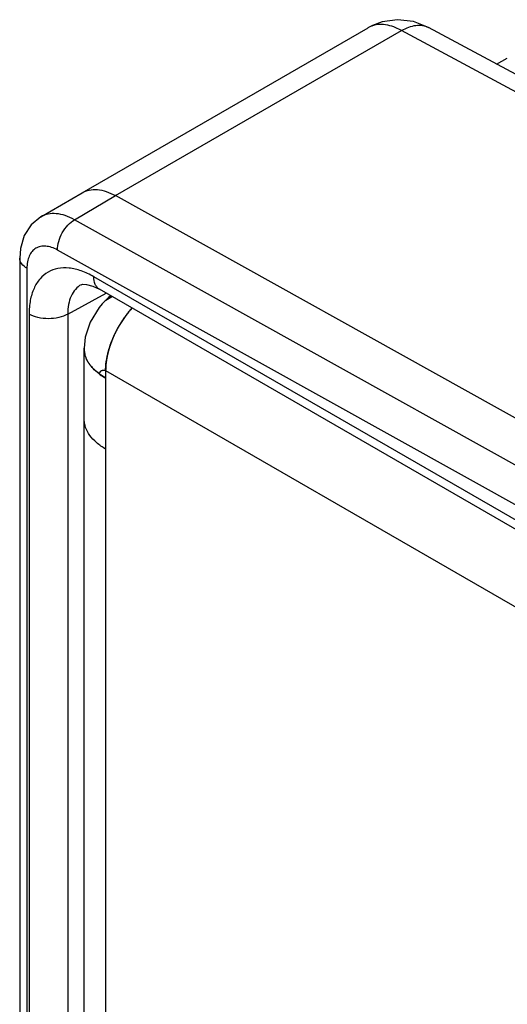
# Model space of a CAD drawing. Header units: inches. Extents: x 0 to 22, y 0 to 17.
# Tile 22 of 40: x 2.812 to 3.345, y 12.96 to 14.036. Entities that reach past the tile are written whole.
import ezdxf

# ---------------------------------------------------------------- set-up
doc = ezdxf.new("R2010")
doc.units = ezdxf.units.IN
doc.header["$LTSCALE"] = 1.21
doc.header["$MEASUREMENT"] = 0
doc.layers.get('0').update_dxf_attribs({"linetype": 'CONTINUOUS'})
doc.layers.add('03___PRT_ALL_CURVES', color=7, linetype='CONTINUOUS')

msp = doc.modelspace()

# ---------------------------------------------------------------- linework, layer by layer
at = {"color": 7, "linetype": 'CONTINUOUS'}
for p, q in [((2.8803, 13.8468), (3.1926, 14.0271)), ((2.9168, 13.8436), (3.2292, 14.024)), ((3.1973, 14.0296), (3.1925, 14.0271)), ((3.1973, 14.0296), (3.1974, 14.0297)), ((3.6837, 13.7796), (3.2292, 14.024)), ((3.7008, 13.7895), (3.2584, 14.0275)), ((3.333, 13.9873), (3.3446, 13.994)), ((2.8354, 13.8205), (2.8803, 13.8468)), ((2.8721, 13.8173), (2.9168, 13.8436)), ((3.9851, 13.2483), (2.9168, 13.8436)), ((3.9677, 13.2068), (2.8721, 13.8173)), ((3.9846, 13.1538), (2.8535, 13.7842)), ((2.8122, 13.7753), (2.8122, 11.3989)), ((2.8201, 13.7642), (2.8201, 11.3879)), ((3.9879, 13.1229), (2.8931, 13.755)), ((2.8794, 13.7463), (2.8794, 13.7463)), ((3.9941, 13.1092), (2.8993, 13.7413)), ((2.8647, 13.7141), (2.9066, 13.7371)), ((2.8224, 13.7142), (2.8224, 11.4353)), ((2.8647, 13.7141), (2.8647, 11.4352))]:
    msp.add_line(p, q, dxfattribs=at)
at = {"color": 3, "linetype": 'CONTINUOUS'}
for p, q in [((2.9091, 13.7322), (2.9023, 13.7254)), ((2.9116, 13.7342), (2.9091, 13.7322)), ((2.899, 13.7214), (2.8892, 13.7054)), ((2.9024, 13.7254), (2.899, 13.7214)), ((2.9023, 13.7254), (2.9024, 13.7254)), ((2.8826, 11.4455), (2.8826, 13.6769)), ((2.8837, 13.6691), (2.8833, 13.6709)), ((2.906, 13.6524), (2.906, 11.4046)), ((2.906, 13.6524), (4.3019, 12.8464))]:
    msp.add_line(p, q, dxfattribs=at)
at = {"color": 7, "linetype": 'CONTINUOUS'}
for points in [[(3.2584, 14.0275), (3.2422, 14.0338), (3.2249, 14.0359), (3.208, 14.0336), (3.1974, 14.0297)], [(2.8354, 13.8205), (2.8247, 13.8116), (2.8172, 13.8), (2.813, 13.786), (2.8122, 13.7753)], [(2.8794, 13.7463), (2.8811, 13.7468), (2.8853, 13.7467), (2.8922, 13.7448), (2.8993, 13.7413)]]:
    msp.add_lwpolyline(points, dxfattribs=at)
at = {"color": 3, "linetype": 'CONTINUOUS'}
msp.add_lwpolyline([(2.8892, 13.7054), (2.8838, 13.6891), (2.8826, 13.6769)], dxfattribs=at)
at = {"color": 7, "linetype": 'CONTINUOUS'}
msp.add_arc((3.2053, 14.005), 0.0255, 108.2255, 115.2443, dxfattribs=at)
at = {"color": 3, "linetype": 'CONTINUOUS'}
for centre, radius, start, end in [((2.9252, 13.7052), 0.0304, 112.7744, 128.4544), ((2.9253, 13.705), 0.0307, 128.4469, 138.3627), ((3.0182, 13.646), 0.1121, 138.0204, 140.9947), ((3.0244, 13.6411), 0.12, 141.037, 147.1075), ((3.0213, 13.6427), 0.1165, 149.698, 156.1418), ((3.0257, 13.6403), 0.1215, 147.0964, 149.7505), ((3.019, 13.6437), 0.114, 156.1478, 158.7497), ((2.9096, 13.6769), 0.027, 180.0262, 191.205), ((2.9103, 13.677), 0.0277, 191.1877, 192.7562), ((2.9229, 13.6838), 0.0421, 218.7868, 219.9102), ((2.925, 13.6856), 0.0449, 219.9438, 223.1276), ((2.9375, 13.6998), 0.0639, 233.0595, 235.4737), ((2.9417, 13.706), 0.0713, 235.5436, 240.0227), ((2.9414, 13.7055), 0.0707, 235.5631, 240.019)]:
    msp.add_arc(centre, radius, start, end, dxfattribs=at)
at = {"color": 7, "linetype": 'CONTINUOUS'}
for points, knots in [([(3.2048, 14.0306), (3.2041, 14.0306), (3.2016, 14.0304), (3.1991, 14.0299), (3.1973, 14.0293)], [0, 0, 0, 0, 0.256461, 1, 1, 1, 1]), ([(3.2292, 14.024), (3.2272, 14.0252), (3.2196, 14.0289), (3.2109, 14.031), (3.2048, 14.0306)], [0, 0, 0, 0, 0.277025, 1, 1, 1, 1]), ([(3.2292, 14.024), (3.2318, 14.0255), (3.2368, 14.028), (3.2446, 14.03), (3.2519, 14.03), (3.2564, 14.0285), (3.2584, 14.0275)], [0, 0, 0, 0, 0.28853, 0.547743, 0.781306, 1, 1, 1, 1]), ([(2.8803, 13.8468), (2.8827, 13.8482), (2.8882, 13.8502), (2.8974, 13.8506), (2.9072, 13.8483), (2.9136, 13.8454), (2.9168, 13.8436)], [0, 0, 0, 0, 0.218299, 0.45169, 0.710874, 1, 1, 1, 1]), ([(2.8721, 13.8173), (2.8688, 13.8191), (2.8624, 13.8221), (2.8525, 13.8243), (2.8433, 13.8239), (2.8378, 13.8219), (2.8354, 13.8205)], [0, 0, 0, 0, 0.289212, 0.548219, 0.781568, 1, 1, 1, 1]), ([(2.8535, 13.7842), (2.8534, 13.7873), (2.8545, 13.7939), (2.8584, 13.8032), (2.8643, 13.8114), (2.8694, 13.8158), (2.8721, 13.8173)], [0, 0, 0, 0, 0.238008, 0.50055, 0.762792, 1, 1, 1, 1]), ([(2.8535, 13.7842), (2.8514, 13.7853), (2.8472, 13.7872), (2.8409, 13.7886), (2.835, 13.7884), (2.8297, 13.7864), (2.8254, 13.7827), (2.8223, 13.7775), (2.8205, 13.7712), (2.8201, 13.7666), (2.8201, 13.7642)], [0, 0, 0, 0, 0.143945, 0.272846, 0.389052, 0.498006, 0.60732, 0.724485, 0.854683, 1, 1, 1, 1]), ([(2.8201, 13.7642), (2.8179, 13.7655), (2.814, 13.7685), (2.8122, 13.7732), (2.8122, 13.7753)], [0, 0, 0, 0, 0.550743, 1, 1, 1, 1]), ([(2.8931, 13.755), (2.8887, 13.7576), (2.88, 13.7617), (2.8666, 13.765), (2.854, 13.7646), (2.8428, 13.7606), (2.8337, 13.7529), (2.8271, 13.7421), (2.8232, 13.7289), (2.8224, 13.7193), (2.8224, 13.7142)], [0, 0, 0, 0, 0.144846, 0.274463, 0.391079, 0.499996, 0.608915, 0.725534, 0.855155, 1, 1, 1, 1]), ([(2.8993, 13.7413), (2.8983, 13.7419), (2.8965, 13.7434), (2.8937, 13.7479), (2.8931, 13.7522), (2.8931, 13.755)], [0, 0, 0, 0, 0.218322, 0.452317, 1, 1, 1, 1]), ([(2.8794, 13.7463), (2.877, 13.745), (2.8726, 13.7414), (2.8679, 13.7338), (2.8651, 13.7245), (2.8646, 13.7177), (2.8647, 13.7141)], [0, 0, 0, 0, 0.217952, 0.450686, 0.709717, 1, 1, 1, 1]), ([(2.8647, 13.7141), (2.8616, 13.7124), (2.8547, 13.7099), (2.8435, 13.7087), (2.8324, 13.7099), (2.8254, 13.7125), (2.8224, 13.7142)], [0, 0, 0, 0, 0.237759, 0.500549, 0.76304, 1, 1, 1, 1])]:
    msp.add_open_spline(points, degree=3, knots=knots, dxfattribs=at)
at = {"color": 3, "linetype": 'CONTINUOUS'}
for points, knots in [([(2.9349, 13.721), (2.9301, 13.7157), (2.9216, 13.7042), (2.9152, 13.6914), (2.9127, 13.6848)], [0, 0, 0, 0, 0.497577, 1, 1, 1, 1]), ([(2.8837, 13.6691), (2.8836, 13.6697), (2.8829, 13.6723), (2.8826, 13.6749), (2.8826, 13.6769)], [0, 0, 0, 0, 0.253404, 1, 1, 1, 1]), ([(2.9127, 13.6848), (2.9121, 13.6834), (2.9101, 13.678), (2.9086, 13.6724), (2.9077, 13.6681)], [0, 0, 0, 0, 0.256135, 1, 1, 1, 1]), ([(2.9078, 13.6683), (2.9081, 13.6697), (2.9094, 13.6754), (2.9112, 13.6809), (2.9128, 13.685)], [0, 0, 0, 0, 0.243611, 1, 1, 1, 1]), ([(2.8991, 13.6488), (2.8972, 13.6502), (2.8937, 13.6532), (2.8892, 13.6582), (2.8858, 13.6635), (2.8843, 13.6672), (2.8837, 13.6691)], [0, 0, 0, 0, 0.275559, 0.53259, 0.772928, 1, 1, 1, 1]), ([(2.906, 13.6524), (2.906, 13.6537), (2.9062, 13.659), (2.9069, 13.6643), (2.9078, 13.6683)], [0, 0, 0, 0, 0.239267, 1, 1, 1, 1]), ([(2.9077, 13.6681), (2.9074, 13.6668), (2.9065, 13.6616), (2.906, 13.6563), (2.906, 13.6524)], [0, 0, 0, 0, 0.260622, 1, 1, 1, 1]), ([(2.9014, 13.6471), (2.9005, 13.6477), (2.8973, 13.6501), (2.8942, 13.6528), (2.8922, 13.6549)], [0, 0, 0, 0, 0.260694, 1, 1, 1, 1]), ([(2.8991, 13.6488), (2.8993, 13.6495), (2.9, 13.6509), (2.9013, 13.6522), (2.9026, 13.6529), (2.9037, 13.6531), (2.9049, 13.6529), (2.9057, 13.6526), (2.906, 13.6524)], [0, 0, 0, 0, 0.248858, 0.493335, 0.612485, 0.732099, 0.858292, 1, 1, 1, 1]), ([(2.906, 13.5667), (2.9025, 13.5687), (2.8962, 13.5731), (2.8885, 13.5811), (2.8845, 13.5886), (2.8829, 13.5947), (2.8826, 13.5978), (2.8826, 13.5993)], [0, 0, 0, 0, 0.289242, 0.548717, 0.781723, 0.891879, 1, 1, 1, 1])]:
    msp.add_open_spline(points, degree=3, knots=knots, dxfattribs=at)
at = {"layer": '03___PRT_ALL_CURVES', "color": 40, "linetype": 'CONTINUOUS'}
for p, q in [((2.9348, 13.7208), (2.9308, 13.7162)), ((2.9129, 13.6855), (2.9127, 13.6848)), ((2.8846, 13.6667), (2.8838, 13.6691)), ((2.9063, 13.6582), (2.9061, 13.6543)), ((2.8992, 13.6487), (2.8965, 13.6509)), ((2.9012, 13.6473), (2.8992, 13.6487)), ((2.9016, 13.647), (2.9012, 13.6473)), ((2.9033, 13.6459), (2.9016, 13.647)), ((2.9039, 13.6455), (2.9033, 13.6459)), ((2.906, 13.6442), (2.9039, 13.6455)), ((2.9061, 13.6543), (2.906, 13.6524)), ((2.906, 13.6524), (2.906, 13.6442))]:
    msp.add_line(p, q, dxfattribs=at)
for points, knots in [([(2.9308, 13.7162), (2.9306, 13.7159), (2.9302, 13.7154), (2.9297, 13.7147), (2.9293, 13.7143), (2.9292, 13.7141), (2.929, 13.7139), (2.9288, 13.7136), (2.9285, 13.7132), (2.9282, 13.7128), (2.9279, 13.7124), (2.9277, 13.7121), (2.9276, 13.712), (2.9275, 13.7118), (2.9274, 13.7117), (2.9273, 13.7117), (2.9273, 13.7116), (2.9272, 13.7114), (2.927, 13.7112), (2.9268, 13.7109), (2.9265, 13.7105), (2.9262, 13.7101), (2.926, 13.7098), (2.9258, 13.7095), (2.9257, 13.7093), (2.9256, 13.7092), (2.9255, 13.7091), (2.9255, 13.7091), (2.9255, 13.709), (2.9254, 13.7089), (2.9253, 13.7088), (2.9252, 13.7086), (2.925, 13.7084), (2.9248, 13.7081), (2.9246, 13.7077), (2.9243, 13.7073), (2.9241, 13.707), (2.924, 13.7068), (2.9239, 13.7067), (2.9239, 13.7066), (2.9238, 13.7065), (2.9237, 13.7064), (2.9236, 13.7063), (2.9235, 13.706), (2.9233, 13.7057), (2.923, 13.7053), (2.9227, 13.7048), (2.9224, 13.7044), (2.9223, 13.7041), (2.9222, 13.7039), (2.9221, 13.7037), (2.9219, 13.7035), (2.9216, 13.703), (2.9212, 13.7023), (2.9208, 13.7016), (2.9206, 13.7012)], [0, 0, 0, 0, 0.0625, 0.125, 0.140625, 0.15625, 0.171875, 0.1875, 0.21875, 0.25, 0.28125, 0.296875, 0.3125, 0.320312, 0.328125, 0.332031, 0.335938, 0.34375, 0.359375, 0.375, 0.40625, 0.4375, 0.453125, 0.46875, 0.484375, 0.492188, 0.496094, 0.5, 0.503906, 0.507812, 0.515625, 0.53125, 0.546875, 0.5625, 0.59375, 0.625, 0.640625, 0.65625, 0.664062, 0.667969, 0.671875, 0.679688, 0.6875, 0.703125, 0.71875, 0.75, 0.78125, 0.8125, 0.828125, 0.835938, 0.84375, 0.859375, 0.875, 0.9375, 1, 1, 1, 1]), ([(2.9206, 13.7012), (2.9204, 13.7009), (2.92, 13.7003), (2.9196, 13.6996), (2.9193, 13.6991), (2.9192, 13.6988), (2.9191, 13.6986), (2.9189, 13.6983), (2.9187, 13.6979), (2.9184, 13.6974), (2.9182, 13.6969), (2.918, 13.6965), (2.9178, 13.6962), (2.9176, 13.6958), (2.9173, 13.6953), (2.917, 13.6946), (2.9167, 13.694), (2.9166, 13.6937), (2.9164, 13.6935), (2.9163, 13.6932), (2.9162, 13.6929), (2.9159, 13.6923), (2.9156, 13.6917), (2.9153, 13.6911), (2.9152, 13.6908), (2.915, 13.6904), (2.9148, 13.69), (2.9146, 13.6895), (2.9144, 13.689), (2.9142, 13.6886), (2.9141, 13.6883), (2.914, 13.688), (2.9139, 13.6878), (2.9137, 13.6873), (2.9134, 13.6865), (2.9131, 13.6858), (2.9129, 13.6855)], [0, 0, 0, 0, 0.0625, 0.125, 0.140625, 0.15625, 0.171875, 0.1875, 0.21875, 0.25, 0.28125, 0.3125, 0.328125, 0.34375, 0.375, 0.4375, 0.46875, 0.484375, 0.5, 0.515625, 0.53125, 0.5625, 0.625, 0.65625, 0.671875, 0.6875, 0.71875, 0.75, 0.78125, 0.8125, 0.828125, 0.84375, 0.859375, 0.875, 0.9375, 1, 1, 1, 1]), ([(2.8838, 13.6691), (2.8837, 13.6692), (2.8836, 13.6695), (2.8835, 13.6699), (2.8834, 13.6702), (2.8834, 13.6704), (2.8834, 13.6705), (2.8833, 13.6707), (2.8833, 13.671), (2.8832, 13.6712), (2.8832, 13.6714), (2.8831, 13.6716), (2.8831, 13.6717), (2.883, 13.672), (2.883, 13.6723), (2.8829, 13.6726), (2.8829, 13.6728), (2.8829, 13.6729), (2.8829, 13.673), (2.8829, 13.6732), (2.8828, 13.6735), (2.8828, 13.6738), (2.8827, 13.6741), (2.8827, 13.6742), (2.8827, 13.6744), (2.8827, 13.6746), (2.8827, 13.6748), (2.8827, 13.6751), (2.8826, 13.6753), (2.8826, 13.6754), (2.8826, 13.6755), (2.8826, 13.6756), (2.8826, 13.6757), (2.8826, 13.6759), (2.8826, 13.6761), (2.8826, 13.6764), (2.8826, 13.6767), (2.8826, 13.6769)], [0, 0, 0, 0, 0.0625, 0.125, 0.15625, 0.171875, 0.1875, 0.21875, 0.25, 0.28125, 0.3125, 0.328125, 0.34375, 0.375, 0.4375, 0.46875, 0.484375, 0.5, 0.515625, 0.53125, 0.5625, 0.625, 0.65625, 0.671875, 0.6875, 0.71875, 0.75, 0.78125, 0.8125, 0.828125, 0.835938, 0.84375, 0.859375, 0.875, 0.90625, 0.9375, 1, 1, 1, 1]), ([(2.9127, 13.6848), (2.9126, 13.6845), (2.9124, 13.684), (2.9121, 13.6833), (2.912, 13.6829), (2.9118, 13.6826), (2.9118, 13.6824), (2.9117, 13.6822), (2.9117, 13.6822), (2.9116, 13.6821), (2.9116, 13.6819), (2.9115, 13.6818), (2.9115, 13.6815), (2.9113, 13.6812), (2.9112, 13.6807), (2.911, 13.6803), (2.9109, 13.6799), (2.9108, 13.6797), (2.9108, 13.6795), (2.9107, 13.6794), (2.9107, 13.6793), (2.9107, 13.6792), (2.9106, 13.6791), (2.9106, 13.6789), (2.9104, 13.6785), (2.9103, 13.6781), (2.9102, 13.6777), (2.9101, 13.6774), (2.91, 13.6771), (2.9099, 13.6769), (2.9099, 13.6767), (2.9099, 13.6767), (2.9098, 13.6766), (2.9098, 13.6765), (2.9098, 13.6764), (2.9098, 13.6763), (2.9097, 13.6761), (2.9096, 13.6758), (2.9095, 13.6754), (2.9094, 13.675), (2.9093, 13.6745), (2.9092, 13.6742), (2.9091, 13.6739), (2.909, 13.6738), (2.909, 13.6737), (2.909, 13.6736), (2.909, 13.6735), (2.9089, 13.6733), (2.9089, 13.6731), (2.9088, 13.6728), (2.9087, 13.6724), (2.9086, 13.672), (2.9085, 13.6716), (2.9085, 13.6714), (2.9084, 13.6713), (2.9084, 13.6712), (2.9084, 13.6711), (2.9083, 13.671), (2.9083, 13.6708), (2.9083, 13.6706), (2.9082, 13.6703), (2.9081, 13.6698), (2.9079, 13.6691), (2.9078, 13.6685), (2.9077, 13.6682)], [0, 0, 0, 0, 0.0625, 0.09375, 0.125, 0.140625, 0.15625, 0.164062, 0.167969, 0.171875, 0.179688, 0.1875, 0.203125, 0.21875, 0.25, 0.28125, 0.296875, 0.3125, 0.320312, 0.328125, 0.332031, 0.335938, 0.34375, 0.359375, 0.375, 0.40625, 0.4375, 0.453125, 0.46875, 0.484375, 0.492188, 0.496094, 0.5, 0.503906, 0.507812, 0.515625, 0.53125, 0.546875, 0.5625, 0.59375, 0.625, 0.640625, 0.65625, 0.664062, 0.667969, 0.671875, 0.679688, 0.6875, 0.703125, 0.71875, 0.75, 0.78125, 0.796875, 0.8125, 0.820312, 0.828125, 0.832031, 0.835938, 0.84375, 0.859375, 0.875, 0.90625, 0.9375, 1, 1, 1, 1]), ([(2.8892, 13.6584), (2.8891, 13.6586), (2.889, 13.6588), (2.8888, 13.6591), (2.8886, 13.6593), (2.8885, 13.6595), (2.8884, 13.6595), (2.8884, 13.6596), (2.8884, 13.6596), (2.8883, 13.6597), (2.8883, 13.6597), (2.8882, 13.6599), (2.8881, 13.6601), (2.8879, 13.6603), (2.8878, 13.6606), (2.8876, 13.6608), (2.8875, 13.6609), (2.8874, 13.6611), (2.8873, 13.6612), (2.8872, 13.6615), (2.887, 13.6618), (2.8868, 13.6621), (2.8867, 13.6622), (2.8866, 13.6624), (2.8866, 13.6625), (2.8865, 13.6627), (2.8863, 13.663), (2.8862, 13.6633), (2.886, 13.6635), (2.8859, 13.6637), (2.8859, 13.6638), (2.8858, 13.664), (2.8857, 13.6642), (2.8856, 13.6644), (2.8854, 13.6647), (2.8853, 13.6649), (2.8853, 13.6651), (2.8852, 13.6652), (2.8852, 13.6653), (2.8851, 13.6654), (2.885, 13.6656), (2.8849, 13.6658), (2.8848, 13.6662), (2.8847, 13.6665), (2.8846, 13.6667)], [0, 0, 0, 0, 0.0625, 0.09375, 0.125, 0.140625, 0.15625, 0.164062, 0.167969, 0.171875, 0.179688, 0.1875, 0.21875, 0.25, 0.28125, 0.3125, 0.328125, 0.34375, 0.359375, 0.375, 0.4375, 0.46875, 0.484375, 0.5, 0.515625, 0.53125, 0.5625, 0.625, 0.640625, 0.65625, 0.671875, 0.6875, 0.71875, 0.75, 0.78125, 0.8125, 0.828125, 0.835938, 0.84375, 0.859375, 0.875, 0.90625, 0.9375, 1, 1, 1, 1]), ([(2.9077, 13.6682), (2.9077, 13.668), (2.9076, 13.6677), (2.9076, 13.6673), (2.9075, 13.6671), (2.9075, 13.6669), (2.9074, 13.6668), (2.9074, 13.6667), (2.9074, 13.6666), (2.9074, 13.6666), (2.9074, 13.6665), (2.9074, 13.6664), (2.9073, 13.6661), (2.9073, 13.6658), (2.9072, 13.6655), (2.9072, 13.6651), (2.9071, 13.6648), (2.907, 13.6645), (2.907, 13.6642), (2.907, 13.6639), (2.9069, 13.6637), (2.9069, 13.6635), (2.9069, 13.6634), (2.9069, 13.6633), (2.9069, 13.6632), (2.9068, 13.6632), (2.9068, 13.6632), (2.9068, 13.6631), (2.9068, 13.663), (2.9068, 13.6629), (2.9068, 13.6628), (2.9068, 13.6626), (2.9067, 13.6624), (2.9067, 13.6621), (2.9067, 13.6619), (2.9067, 13.6618), (2.9066, 13.6617), (2.9066, 13.6617), (2.9066, 13.6616), (2.9066, 13.6616), (2.9066, 13.6614), (2.9066, 13.6612), (2.9065, 13.6608), (2.9065, 13.6604), (2.9065, 13.6601), (2.9064, 13.66), (2.9064, 13.6599), (2.9064, 13.6597), (2.9064, 13.6594), (2.9063, 13.6589), (2.9063, 13.6585), (2.9063, 13.6582)], [0, 0, 0, 0, 0.0625, 0.09375, 0.125, 0.140625, 0.15625, 0.164062, 0.167969, 0.171875, 0.179688, 0.1875, 0.21875, 0.25, 0.28125, 0.3125, 0.34375, 0.375, 0.40625, 0.4375, 0.453125, 0.46875, 0.484375, 0.492188, 0.496094, 0.5, 0.503906, 0.507812, 0.515625, 0.53125, 0.546875, 0.5625, 0.59375, 0.625, 0.640625, 0.65625, 0.664062, 0.667969, 0.671875, 0.679688, 0.6875, 0.71875, 0.75, 0.8125, 0.828125, 0.835938, 0.84375, 0.859375, 0.875, 0.9375, 1, 1, 1, 1]), ([(2.8965, 13.6509), (2.8963, 13.651), (2.8961, 13.6512), (2.8958, 13.6515), (2.8956, 13.6517), (2.8954, 13.6518), (2.8953, 13.6519), (2.8953, 13.6519), (2.8952, 13.652), (2.8952, 13.652), (2.8951, 13.652), (2.895, 13.6522), (2.8948, 13.6523), (2.8946, 13.6526), (2.8943, 13.6528), (2.8941, 13.653), (2.894, 13.6531), (2.8938, 13.6533), (2.8935, 13.6536), (2.8932, 13.6539), (2.8929, 13.6542), (2.8928, 13.6543), (2.8927, 13.6544), (2.8926, 13.6546), (2.8924, 13.6547), (2.8921, 13.655), (2.8919, 13.6553), (2.8917, 13.6555), (2.8916, 13.6556), (2.8914, 13.6558), (2.8913, 13.6559), (2.8911, 13.6561), (2.8909, 13.6564), (2.8907, 13.6566), (2.8905, 13.6568), (2.8904, 13.657), (2.8903, 13.657), (2.8903, 13.6571), (2.8902, 13.6572), (2.89, 13.6574), (2.8899, 13.6576), (2.8896, 13.658), (2.8894, 13.6583), (2.8892, 13.6584)], [0, 0, 0, 0, 0.0625, 0.09375, 0.125, 0.140625, 0.15625, 0.164062, 0.167969, 0.171875, 0.179688, 0.1875, 0.21875, 0.25, 0.28125, 0.3125, 0.328125, 0.34375, 0.375, 0.4375, 0.46875, 0.484375, 0.5, 0.515625, 0.53125, 0.5625, 0.625, 0.640625, 0.65625, 0.671875, 0.6875, 0.71875, 0.75, 0.78125, 0.8125, 0.828125, 0.835938, 0.84375, 0.859375, 0.875, 0.90625, 0.9375, 1, 1, 1, 1])]:
    msp.add_open_spline(points, degree=3, knots=knots, dxfattribs=at)

doc.saveas('drawing.dxf')
